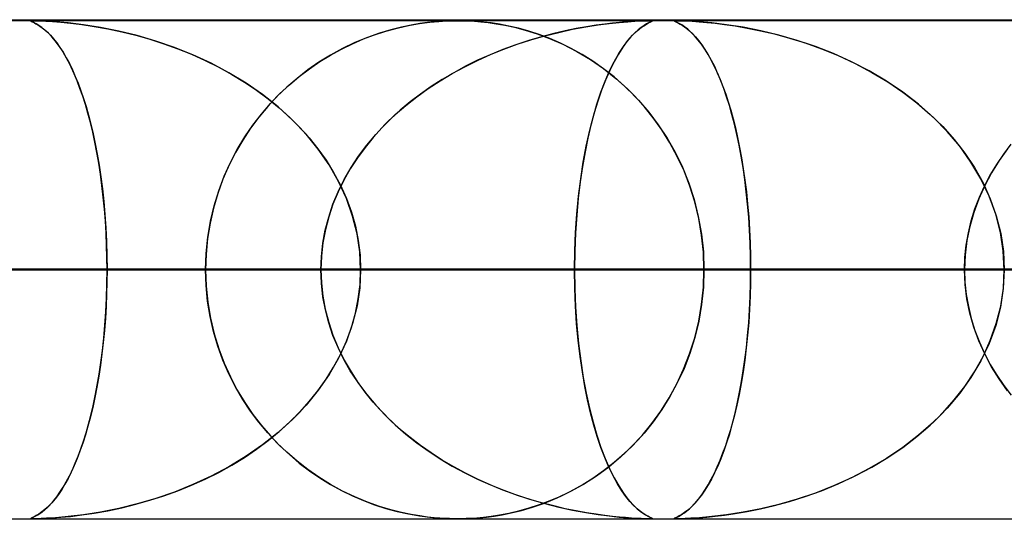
# Model space of a CAD drawing. Header units: millimetres. Extents: x -625 to 625, y -732 to 732.
# Tile 42 of 48: x 219 to 239, y 721 to 732. Entities that reach past the tile are written whole.
import ezdxf

# ---------------------------------------------------------------- set-up
doc = ezdxf.new("R2010")
doc.units = ezdxf.units.MM
doc.layers.add('HIDDEN', color=7, linetype='Continuous')
doc.layers.add('THICK', color=7, linetype='Continuous')

msp = doc.modelspace()

# ---------------------------------------------------------------- linework, layer by layer
at = {"layer": 'HIDDEN'}
for p, q in [((255.284, 731.49), (0, 731.49)), ((501.5, 731.49), (0, 731.49)), ((255.284, 731.49), (0, 731.49)), ((244.666, 731.48), (0, 731.48)), ((219.383, 731.478), (219.375, 731.476)), ((219.375, 731.473), (219.377, 731.477)), ((219.375, 731.476), (219.376, 731.472)), ((219.386, 731.466), (219.375, 731.473)), ((219.376, 731.472), (219.386, 731.466)), ((219.377, 731.477), (219.394, 731.479)), ((219.4, 731.48), (219.383, 731.478)), ((219.386, 731.466), (219.402, 731.458)), ((219.409, 731.455), (219.386, 731.466)), ((219.394, 731.479), (219.426, 731.48)), ((219.427, 731.48), (219.4, 731.48)), ((219.426, 731.48), (219.481, 731.479)), ((219.467, 731.48), (219.427, 731.48)), ((219.519, 731.478), (219.467, 731.48)), ((219.481, 731.479), (219.565, 731.477)), ((219.588, 731.476), (219.519, 731.478)), ((219.565, 731.477), (219.678, 731.471)), ((219.695, 731.47), (219.588, 731.476)), ((219.678, 731.471), (219.815, 731.463)), ((219.871, 731.459), (219.695, 731.47)), ((227.373, 731.449), (227.553, 731.466)), ((227.572, 731.468), (227.457, 731.458)), ((227.553, 731.466), (227.701, 731.475)), ((227.674, 731.474), (227.572, 731.468)), ((227.763, 731.477), (227.674, 731.474)), ((227.701, 731.475), (227.82, 731.479)), ((227.845, 731.479), (227.763, 731.477)), ((227.82, 731.479), (227.925, 731.48)), ((227.923, 731.48), (227.845, 731.479)), ((228.007, 731.479), (227.923, 731.48)), ((227.932, 731.48), (228.037, 731.479)), ((228.097, 731.477), (228.007, 731.479)), ((228.037, 731.479), (228.147, 731.475)), ((228.198, 731.472), (228.097, 731.477)), ((228.147, 731.475), (228.264, 731.468)), ((228.314, 731.465), (228.198, 731.472)), ((228.264, 731.468), (228.394, 731.458)), ((231.336, 731.459), (231.476, 731.469)), ((231.515, 731.471), (231.409, 731.464)), ((231.476, 731.469), (231.585, 731.474)), ((231.606, 731.475), (231.515, 731.471)), ((231.585, 731.474), (231.668, 731.478)), ((231.679, 731.478), (231.606, 731.475)), ((231.668, 731.478), (231.73, 731.48)), ((231.734, 731.48), (231.679, 731.478)), ((231.73, 731.48), (231.775, 731.48)), ((231.774, 731.48), (231.734, 731.48)), ((231.803, 731.48), (231.774, 731.48)), ((231.775, 731.48), (231.777, 731.48)), ((231.777, 731.48), (231.779, 731.48)), ((231.779, 731.48), (231.781, 731.48)), ((231.781, 731.48), (231.783, 731.48)), ((231.783, 731.48), (231.786, 731.48)), ((231.786, 731.48), (231.788, 731.48)), ((231.793, 731.48), (231.816, 731.479)), ((231.798, 731.458), (231.822, 731.47)), ((231.82, 731.478), (231.803, 731.48)), ((231.824, 731.471), (231.808, 731.462)), ((231.816, 731.479), (231.827, 731.476)), ((231.827, 731.475), (231.82, 731.478)), ((231.822, 731.47), (231.827, 731.475)), ((231.827, 731.476), (231.824, 731.471)), ((232.273, 731.478), (232.266, 731.475)), ((232.266, 731.474), (232.271, 731.478)), ((232.266, 731.475), (232.269, 731.471)), ((232.273, 731.469), (232.266, 731.474)), ((232.269, 731.471), (232.281, 731.464)), ((232.271, 731.478), (232.288, 731.48)), ((232.29, 731.48), (232.273, 731.478)), ((232.292, 731.459), (232.273, 731.469)), ((232.288, 731.48), (232.318, 731.48)), ((232.318, 731.48), (232.29, 731.48)), ((232.359, 731.48), (232.318, 731.48)), ((232.318, 731.48), (232.363, 731.479)), ((232.414, 731.478), (232.359, 731.48)), ((232.363, 731.479), (232.426, 731.478)), ((232.487, 731.475), (232.414, 731.478)), ((232.426, 731.478), (232.513, 731.474)), ((232.599, 731.47), (232.487, 731.475)), ((232.513, 731.474), (232.627, 731.468)), ((232.772, 731.458), (232.599, 731.47)), ((232.627, 731.468), (232.765, 731.458)), ((219.402, 731.458), (219.423, 731.448)), ((219.444, 731.438), (219.409, 731.455)), ((219.423, 731.448), (219.449, 731.436)), ((219.488, 731.415), (219.444, 731.438)), ((219.449, 731.436), (219.481, 731.419)), ((219.481, 731.419), (219.518, 731.398)), ((219.54, 731.384), (219.488, 731.415)), ((219.518, 731.398), (219.56, 731.371)), ((219.598, 731.343), (219.54, 731.384)), ((219.56, 731.371), (219.607, 731.337)), ((219.662, 731.292), (219.598, 731.343)), ((219.607, 731.337), (219.658, 731.296)), ((219.658, 731.296), (219.713, 731.247)), ((219.729, 731.23), (219.662, 731.292)), ((219.815, 731.463), (219.978, 731.45)), ((220.124, 731.436), (219.871, 731.459)), ((219.978, 731.45), (220.172, 731.431)), ((220.43, 731.399), (220.124, 731.436)), ((220.172, 731.431), (220.397, 731.403)), ((220.397, 731.403), (220.647, 731.366)), ((220.776, 731.344), (220.43, 731.399)), ((220.647, 731.366), (220.92, 731.317)), ((221.141, 731.271), (220.776, 731.344)), ((220.92, 731.317), (221.201, 731.257)), ((221.511, 731.18), (221.141, 731.271)), ((226.265, 731.198), (226.491, 731.271)), ((226.588, 731.299), (226.361, 731.23)), ((226.491, 731.271), (226.716, 731.332)), ((226.801, 731.352), (226.588, 731.299)), ((226.716, 731.332), (226.942, 731.383)), ((226.995, 731.393), (226.801, 731.352)), ((226.942, 731.383), (227.166, 731.422)), ((227.171, 731.423), (226.995, 731.393)), ((227.166, 731.422), (227.373, 731.449)), ((227.324, 731.444), (227.171, 731.423)), ((227.457, 731.458), (227.324, 731.444)), ((228.447, 731.453), (228.314, 731.465)), ((228.394, 731.458), (228.54, 731.442)), ((228.598, 731.434), (228.447, 731.453)), ((228.54, 731.442), (228.7, 731.419)), ((228.767, 731.408), (228.598, 731.434)), ((228.7, 731.419), (228.872, 731.389)), ((228.952, 731.373), (228.767, 731.408)), ((228.872, 731.389), (229.065, 731.347)), ((229.149, 731.327), (228.952, 731.373)), ((229.065, 731.347), (229.281, 731.291)), ((229.352, 731.27), (229.149, 731.327)), ((229.281, 731.291), (229.517, 731.217)), ((229.56, 731.203), (229.352, 731.27)), ((230.084, 731.277), (229.852, 731.223)), ((229.951, 731.246), (230.229, 731.307)), ((230.303, 731.322), (230.084, 731.277)), ((230.229, 731.307), (230.493, 731.356)), ((230.508, 731.359), (230.303, 731.322)), ((230.493, 731.356), (230.74, 731.394)), ((230.699, 731.389), (230.508, 731.359)), ((230.873, 731.412), (230.699, 731.389)), ((230.74, 731.394), (230.964, 731.423)), ((231.03, 731.431), (230.873, 731.412)), ((230.964, 731.423), (231.164, 731.444)), ((231.168, 731.445), (231.03, 731.431)), ((231.164, 731.444), (231.336, 731.459)), ((231.291, 731.456), (231.168, 731.445)), ((231.409, 731.464), (231.291, 731.456)), ((231.431, 731.191), (231.521, 731.278)), ((231.542, 731.297), (231.473, 731.234)), ((231.521, 731.278), (231.608, 731.348)), ((231.606, 731.346), (231.542, 731.297)), ((231.662, 731.385), (231.606, 731.346)), ((231.608, 731.348), (231.687, 731.4)), ((231.71, 731.414), (231.662, 731.385)), ((231.687, 731.4), (231.751, 731.436)), ((231.749, 731.435), (231.71, 731.414)), ((231.782, 731.451), (231.749, 731.435)), ((231.751, 731.436), (231.798, 731.458)), ((231.808, 731.462), (231.782, 731.451)), ((232.281, 731.464), (232.299, 731.456)), ((232.323, 731.444), (232.292, 731.459)), ((232.299, 731.456), (232.322, 731.445)), ((232.322, 731.445), (232.351, 731.431)), ((232.365, 731.423), (232.323, 731.444)), ((232.351, 731.431), (232.385, 731.412)), ((232.415, 731.394), (232.365, 731.423)), ((232.385, 731.412), (232.424, 731.389)), ((232.473, 731.356), (232.415, 731.394)), ((232.424, 731.389), (232.469, 731.359)), ((232.469, 731.359), (232.518, 731.322)), ((232.536, 731.307), (232.473, 731.356)), ((232.518, 731.322), (232.571, 731.277)), ((232.604, 731.246), (232.536, 731.307)), ((232.571, 731.277), (232.628, 731.223)), ((232.765, 731.458), (232.92, 731.445)), ((233.016, 731.436), (232.772, 731.458)), ((232.92, 731.445), (233.087, 731.428)), ((233.31, 731.4), (233.016, 731.436)), ((233.087, 731.428), (233.274, 731.405)), ((233.274, 731.405), (233.489, 731.374)), ((233.645, 731.348), (233.31, 731.4)), ((233.489, 731.374), (233.729, 731.333)), ((234.001, 731.278), (233.645, 731.348)), ((233.729, 731.333), (233.992, 731.28)), ((233.992, 731.28), (234.275, 731.214)), ((234.363, 731.191), (234.001, 731.278)), ((219.713, 731.247), (219.771, 731.188)), ((219.797, 731.159), (219.729, 731.23)), ((219.771, 731.188), (219.832, 731.118)), ((219.864, 731.079), (219.797, 731.159)), ((219.832, 731.118), (219.896, 731.038)), ((219.93, 730.99), (219.864, 731.079)), ((221.201, 731.257), (221.482, 731.188)), ((221.482, 731.188), (221.763, 731.109)), ((221.884, 731.071), (221.511, 731.18)), ((221.763, 731.109), (222.044, 731.018)), ((225.819, 731.018), (226.041, 731.114)), ((226.121, 731.145), (225.87, 731.042)), ((226.041, 731.114), (226.265, 731.198)), ((226.361, 731.23), (226.121, 731.145)), ((229.356, 731.085), (229.095, 730.999)), ((229.12, 731.007), (229.394, 731.096)), ((229.609, 731.159), (229.356, 731.085)), ((229.394, 731.096), (229.671, 731.176)), ((229.517, 731.217), (229.77, 731.123)), ((229.771, 731.123), (229.56, 731.203)), ((229.852, 731.223), (229.609, 731.159)), ((229.671, 731.176), (229.951, 731.246)), ((229.77, 731.123), (230.036, 731.007)), ((229.985, 731.031), (229.771, 731.123)), ((231.246, 730.963), (231.339, 731.086)), ((231.398, 731.155), (231.318, 731.06)), ((231.339, 731.086), (231.431, 731.191)), ((231.473, 731.234), (231.398, 731.155)), ((232.673, 731.176), (232.604, 731.246)), ((232.628, 731.223), (232.688, 731.159)), ((232.741, 731.096), (232.673, 731.176)), ((232.688, 731.159), (232.751, 731.085)), ((232.81, 731.007), (232.741, 731.096)), ((232.751, 731.085), (232.816, 730.999)), ((234.275, 731.214), (234.575, 731.132)), ((234.728, 731.086), (234.363, 731.191)), ((234.575, 731.132), (234.889, 731.034)), ((235.093, 730.963), (234.728, 731.086)), ((219.896, 731.038), (219.961, 730.946)), ((219.996, 730.893), (219.93, 730.99)), ((219.961, 730.946), (220.025, 730.846)), ((220.061, 730.786), (219.996, 730.893)), ((222.256, 730.943), (221.884, 731.071)), ((222.044, 731.018), (222.323, 730.918)), ((222.625, 730.795), (222.256, 730.943)), ((222.323, 730.918), (222.599, 730.806)), ((225.622, 730.923), (225.381, 730.791)), ((225.382, 730.792), (225.599, 730.911)), ((225.599, 730.911), (225.819, 731.018)), ((225.87, 731.042), (225.622, 730.923)), ((228.834, 730.903), (228.577, 730.798)), ((228.584, 730.801), (228.85, 730.909)), ((229.095, 730.999), (228.834, 730.903)), ((228.85, 730.909), (229.12, 731.007)), ((230.201, 730.925), (229.985, 731.031)), ((230.036, 731.007), (230.313, 730.865)), ((230.418, 730.805), (230.201, 730.925)), ((231.235, 730.947), (231.149, 730.812)), ((231.154, 730.82), (231.246, 730.963)), ((231.318, 731.06), (231.235, 730.947)), ((232.877, 730.909), (232.81, 731.007)), ((232.816, 730.999), (232.881, 730.903)), ((232.944, 730.801), (232.877, 730.909)), ((232.881, 730.903), (232.945, 730.798)), ((234.889, 731.034), (235.216, 730.917)), ((235.457, 730.82), (235.093, 730.963)), ((235.216, 730.917), (235.551, 730.78)), ((220.025, 730.846), (220.088, 730.738)), ((220.124, 730.671), (220.061, 730.786)), ((220.088, 730.738), (220.15, 730.622)), ((222.599, 730.806), (222.873, 730.683)), ((222.989, 730.626), (222.625, 730.795)), ((222.873, 730.683), (223.141, 730.549)), ((225.381, 730.791), (225.149, 730.648)), ((225.168, 730.661), (225.382, 730.792)), ((228.068, 730.558), (228.323, 730.684)), ((228.328, 730.686), (228.084, 730.566)), ((228.323, 730.684), (228.584, 730.801)), ((228.577, 730.798), (228.328, 730.686)), ((230.313, 730.865), (230.586, 730.701)), ((230.635, 730.669), (230.418, 730.805)), ((230.586, 730.701), (230.847, 730.521)), ((231.149, 730.812), (231.06, 730.656)), ((231.061, 730.657), (231.154, 730.82)), ((233.009, 730.684), (232.944, 730.801)), ((232.945, 730.798), (233.008, 730.686)), ((233.008, 730.686), (233.069, 730.566)), ((233.073, 730.558), (233.009, 730.684)), ((235.818, 730.657), (235.457, 730.82)), ((235.551, 730.78), (235.892, 730.621)), ((220.186, 730.547), (220.124, 730.671)), ((220.15, 730.622), (220.21, 730.497)), ((220.247, 730.415), (220.186, 730.547)), ((220.21, 730.497), (220.268, 730.365)), ((223.346, 730.437), (222.989, 730.626)), ((223.141, 730.549), (223.403, 730.404)), ((224.925, 730.492), (224.71, 730.325)), ((224.755, 730.362), (224.959, 730.517)), ((225.149, 730.648), (224.925, 730.492)), ((224.959, 730.517), (225.168, 730.661)), ((227.818, 730.422), (228.068, 730.558)), ((228.084, 730.566), (227.848, 730.438)), ((230.851, 730.518), (230.635, 730.669)), ((230.847, 730.521), (231.095, 730.325)), ((231.063, 730.352), (230.851, 730.518)), ((230.973, 730.48), (230.89, 730.29)), ((230.971, 730.474), (231.061, 730.657)), ((231.06, 730.656), (230.973, 730.48)), ((233.069, 730.566), (233.128, 730.438)), ((233.136, 730.422), (233.073, 730.558)), ((236.171, 730.474), (235.818, 730.657)), ((235.892, 730.621), (236.224, 730.445)), ((220.306, 730.274), (220.247, 730.415)), ((220.268, 730.365), (220.325, 730.225)), ((223.69, 730.228), (223.346, 730.437)), ((223.403, 730.404), (223.656, 730.249)), ((224.71, 730.325), (224.504, 730.147)), ((224.556, 730.194), (224.755, 730.362)), ((227.618, 730.303), (227.396, 730.16)), ((227.575, 730.276), (227.818, 730.422)), ((227.848, 730.438), (227.618, 730.303)), ((230.89, 730.29), (230.81, 730.085)), ((230.882, 730.271), (230.971, 730.474)), ((231.27, 730.171), (231.063, 730.352)), ((231.095, 730.325), (231.33, 730.114)), ((233.128, 730.438), (233.186, 730.303)), ((233.197, 730.276), (233.136, 730.422)), ((233.186, 730.303), (233.242, 730.16)), ((236.515, 730.271), (236.171, 730.474)), ((236.224, 730.445), (236.541, 730.254)), ((220.363, 730.124), (220.306, 730.274)), ((220.325, 730.225), (220.38, 730.077)), ((220.418, 729.966), (220.363, 730.124)), ((223.656, 730.249), (223.9, 730.086)), ((224.018, 730), (223.69, 730.228)), ((223.9, 730.086), (224.133, 729.913)), ((224.504, 730.147), (224.308, 729.958)), ((224.362, 730.012), (224.556, 730.194)), ((227.111, 729.957), (227.339, 730.121)), ((227.396, 730.16), (227.182, 730.01)), ((227.339, 730.121), (227.575, 730.276)), ((230.797, 730.048), (230.882, 730.271)), ((231.47, 729.974), (231.27, 730.171)), ((231.33, 730.114), (231.55, 729.889)), ((233.256, 730.121), (233.197, 730.276)), ((233.242, 730.16), (233.296, 730.01)), ((233.314, 729.957), (233.256, 730.121)), ((236.845, 730.048), (236.515, 730.271)), ((236.541, 730.254), (236.842, 730.05)), ((220.38, 730.077), (220.433, 729.922)), ((220.472, 729.799), (220.418, 729.966)), ((220.433, 729.922), (220.484, 729.759)), ((224.33, 729.752), (224.018, 730)), ((224.308, 729.958), (224.122, 729.758)), ((224.133, 729.913), (224.355, 729.731)), ((224.176, 729.818), (224.362, 730.012)), ((226.891, 729.782), (227.111, 729.957)), ((227.182, 730.01), (226.977, 729.853)), ((230.715, 729.805), (230.797, 730.048)), ((230.81, 730.085), (230.735, 729.866)), ((231.662, 729.761), (231.47, 729.974)), ((231.55, 729.889), (231.755, 729.649)), ((233.296, 730.01), (233.347, 729.853)), ((233.369, 729.782), (233.314, 729.957)), ((236.842, 730.05), (237.127, 729.832)), ((237.159, 729.805), (236.845, 730.048)), ((220.523, 729.624), (220.472, 729.799)), ((220.484, 729.759), (220.533, 729.587)), ((224.122, 729.758), (223.946, 729.547)), ((223.996, 729.61), (224.176, 729.818)), ((224.621, 729.487), (224.33, 729.752)), ((224.355, 729.731), (224.566, 729.54)), ((226.679, 729.598), (226.891, 729.782)), ((226.977, 729.853), (226.779, 729.688)), ((230.639, 729.543), (230.715, 729.805)), ((230.735, 729.866), (230.664, 729.634)), ((231.845, 729.534), (231.662, 729.761)), ((233.347, 729.853), (233.397, 729.688)), ((233.422, 729.598), (233.369, 729.782)), ((237.127, 729.832), (237.394, 729.601)), ((237.456, 729.543), (237.159, 729.805)), ((220.572, 729.44), (220.523, 729.624)), ((220.533, 729.587), (220.58, 729.407)), ((223.946, 729.547), (223.78, 729.324)), ((223.825, 729.388), (223.996, 729.61)), ((224.566, 729.54), (224.766, 729.341)), ((226.59, 729.515), (226.409, 729.333)), ((226.478, 729.404), (226.679, 729.598)), ((226.779, 729.688), (226.59, 729.515)), ((230.567, 729.262), (230.639, 729.543)), ((230.664, 729.634), (230.598, 729.388)), ((231.755, 729.649), (231.946, 729.396)), ((232.018, 729.291), (231.845, 729.534)), ((233.397, 729.688), (233.444, 729.515)), ((233.473, 729.404), (233.422, 729.598)), ((233.444, 729.515), (233.49, 729.333)), ((237.394, 729.601), (237.643, 729.357)), ((237.731, 729.262), (237.456, 729.543)), ((220.618, 729.247), (220.572, 729.44)), ((220.58, 729.407), (220.625, 729.216)), ((223.78, 729.324), (223.623, 729.087)), ((223.664, 729.151), (223.825, 729.388)), ((224.891, 729.204), (224.621, 729.487)), ((224.766, 729.341), (224.953, 729.132)), ((226.409, 729.333), (226.236, 729.142)), ((226.287, 729.2), (226.478, 729.404)), ((230.598, 729.388), (230.537, 729.128)), ((231.946, 729.396), (232.122, 729.128)), ((233.52, 729.2), (233.473, 729.404)), ((233.49, 729.333), (233.533, 729.142)), ((237.643, 729.357), (237.873, 729.099)), ((220.661, 729.047), (220.618, 729.247)), ((220.625, 729.216), (220.668, 729.015)), ((223.513, 728.901), (223.664, 729.151)), ((225.136, 728.904), (224.891, 729.204)), ((224.953, 729.132), (225.129, 728.913)), ((226.236, 729.142), (226.073, 728.942)), ((226.109, 728.988), (226.287, 729.2)), ((230.537, 729.128), (230.48, 728.853)), ((230.502, 728.963), (230.567, 729.262)), ((232.179, 729.032), (232.018, 729.291)), ((232.122, 729.128), (232.283, 728.843)), ((233.565, 728.988), (233.52, 729.2)), ((233.533, 729.142), (233.574, 728.942)), ((237.983, 728.963), (237.731, 729.262)), ((220.701, 728.84), (220.661, 729.047)), ((220.668, 729.015), (220.708, 728.804)), ((223.623, 729.087), (223.478, 728.837)), ((225.129, 728.913), (225.293, 728.683)), ((225.354, 728.589), (225.136, 728.904)), ((226.073, 728.942), (225.919, 728.732)), ((225.943, 728.766), (226.109, 728.988)), ((230.443, 728.646), (230.502, 728.963)), ((232.327, 728.758), (232.179, 729.032)), ((233.607, 728.766), (233.565, 728.988)), ((233.574, 728.942), (233.613, 728.732)), ((237.873, 729.099), (238.086, 728.826)), ((238.209, 728.646), (237.983, 728.963)), ((238.942, 728.913), (238.774, 728.678)), ((238.864, 728.806), (239.015, 729.005)), ((220.739, 728.625), (220.701, 728.84)), ((220.708, 728.804), (220.745, 728.583)), ((223.478, 728.837), (223.346, 728.576)), ((223.375, 728.638), (223.513, 728.901)), ((225.919, 728.732), (225.777, 728.513)), ((225.792, 728.537), (225.943, 728.766)), ((230.48, 728.853), (230.429, 728.561)), ((232.283, 728.843), (232.428, 728.543)), ((232.461, 728.469), (232.327, 728.758)), ((233.645, 728.537), (233.607, 728.766)), ((233.613, 728.732), (233.648, 728.513)), ((238.086, 728.826), (238.279, 728.536)), ((238.724, 728.6), (238.864, 728.806)), ((220.772, 728.404), (220.739, 728.625)), ((220.745, 728.583), (220.78, 728.351)), ((223.346, 728.576), (223.227, 728.302)), ((223.251, 728.362), (223.375, 728.638)), ((225.293, 728.683), (225.443, 728.441)), ((225.542, 728.26), (225.354, 728.589)), ((225.777, 728.513), (225.647, 728.285)), ((225.655, 728.299), (225.792, 728.537)), ((230.429, 728.561), (230.383, 728.252)), ((230.392, 728.313), (230.443, 728.646)), ((232.428, 728.543), (232.556, 728.226)), ((233.679, 728.299), (233.645, 728.537)), ((233.648, 728.513), (233.681, 728.285)), ((238.406, 728.313), (238.209, 728.646)), ((238.279, 728.536), (238.45, 728.23)), ((238.595, 728.387), (238.724, 728.6)), ((238.774, 728.678), (238.621, 728.432)), ((220.803, 728.177), (220.772, 728.404)), ((220.78, 728.351), (220.811, 728.11)), ((223.142, 728.073), (223.251, 728.362)), ((225.443, 728.441), (225.579, 728.186)), ((230.348, 727.965), (230.392, 728.313)), ((232.578, 728.165), (232.461, 728.469)), ((238.573, 727.965), (238.406, 728.313)), ((238.48, 728.167), (238.595, 728.387)), ((238.621, 728.432), (238.484, 728.176)), ((220.829, 727.945), (220.803, 728.177)), ((223.227, 728.302), (223.124, 728.018)), ((225.647, 728.285), (225.531, 728.048)), ((225.534, 728.054), (225.655, 728.299)), ((225.7, 727.918), (225.542, 728.26)), ((225.579, 728.186), (225.699, 727.92)), ((230.383, 728.252), (230.344, 727.926)), ((232.556, 728.226), (232.663, 727.897)), ((232.677, 727.848), (232.578, 728.165)), ((233.709, 728.054), (233.679, 728.299)), ((233.681, 728.285), (233.71, 728.048)), ((238.484, 728.176), (238.364, 727.911)), ((238.377, 727.941), (238.48, 728.167)), ((238.45, 728.23), (238.596, 727.908)), ((220.811, 728.11), (220.838, 727.859)), ((220.852, 727.707), (220.829, 727.945)), ((223.124, 728.018), (223.038, 727.725)), ((223.05, 727.773), (223.142, 728.073)), ((225.43, 727.803), (225.534, 728.054)), ((225.531, 728.048), (225.43, 727.804)), ((225.699, 727.92), (225.799, 727.644)), ((225.824, 727.566), (225.7, 727.918)), ((230.344, 727.926), (230.312, 727.584)), ((230.314, 727.605), (230.348, 727.965)), ((233.735, 727.803), (233.709, 728.054)), ((233.71, 728.048), (233.735, 727.804)), ((238.288, 727.708), (238.377, 727.941)), ((238.704, 727.605), (238.573, 727.965)), ((220.838, 727.859), (220.861, 727.6)), ((223.038, 727.725), (222.969, 727.424)), ((222.976, 727.461), (223.05, 727.773)), ((225.344, 727.545), (225.43, 727.803)), ((225.43, 727.804), (225.346, 727.552)), ((232.663, 727.897), (232.748, 727.556)), ((232.756, 727.519), (232.677, 727.848)), ((233.735, 727.804), (233.757, 727.552)), ((233.757, 727.545), (233.735, 727.803)), ((238.364, 727.911), (238.265, 727.638)), ((238.596, 727.908), (238.715, 727.57)), ((220.871, 727.466), (220.852, 727.707)), ((220.861, 727.6), (220.879, 727.333)), ((225.276, 727.283), (225.344, 727.545)), ((225.346, 727.552), (225.278, 727.295)), ((225.799, 727.644), (225.88, 727.362)), ((225.913, 727.21), (225.824, 727.566)), ((230.289, 727.238), (230.314, 727.605)), ((230.312, 727.584), (230.289, 727.228)), ((232.748, 727.556), (232.811, 727.206)), ((233.757, 727.552), (233.774, 727.295)), ((233.774, 727.283), (233.757, 727.545)), ((238.265, 727.638), (238.186, 727.359)), ((238.214, 727.469), (238.288, 727.708)), ((238.8, 727.238), (238.704, 727.605)), ((238.715, 727.57), (238.804, 727.218)), ((220.885, 727.222), (220.871, 727.466)), ((220.879, 727.333), (220.893, 727.058)), ((222.969, 727.424), (222.919, 727.117)), ((222.923, 727.142), (222.976, 727.461)), ((225.88, 727.362), (225.937, 727.075)), ((232.814, 727.183), (232.756, 727.519)), ((238.186, 727.359), (238.128, 727.074)), ((238.156, 727.227), (238.214, 727.469)), ((220.895, 726.978), (220.885, 727.222)), ((222.89, 726.818), (222.923, 727.142)), ((225.227, 727.02), (225.276, 727.283)), ((225.278, 727.295), (225.229, 727.031)), ((225.967, 726.851), (225.913, 727.21)), ((230.274, 726.866), (230.289, 727.238)), ((230.289, 727.228), (230.274, 726.861)), ((232.811, 727.206), (232.849, 726.85)), ((232.849, 726.839), (232.814, 727.183)), ((233.774, 727.295), (233.786, 727.031)), ((233.786, 727.02), (233.774, 727.283)), ((238.114, 726.983), (238.156, 727.227)), ((238.857, 726.866), (238.8, 727.238)), ((238.804, 727.218), (238.858, 726.856)), ((220.893, 727.058), (220.901, 726.776)), ((220.902, 726.734), (220.895, 726.978)), ((222.919, 727.117), (222.889, 726.804)), ((225.198, 726.755), (225.227, 727.02)), ((225.229, 727.031), (225.199, 726.762)), ((225.937, 727.075), (225.972, 726.784)), ((233.786, 727.031), (233.793, 726.762)), ((233.794, 726.755), (233.786, 727.02)), ((238.089, 726.737), (238.114, 726.983)), ((238.128, 727.074), (238.093, 726.783)), ((220.901, 726.776), (220.904, 726.49)), ((220.904, 726.49), (220.902, 726.734)), ((222.879, 726.49), (222.89, 726.818)), ((222.889, 726.804), (222.879, 726.49)), ((225.199, 726.762), (225.189, 726.49)), ((225.189, 726.49), (225.198, 726.755)), ((225.984, 726.49), (225.967, 726.851)), ((225.972, 726.784), (225.984, 726.49)), ((230.269, 726.49), (230.274, 726.866)), ((230.274, 726.861), (230.269, 726.49)), ((232.849, 726.85), (232.861, 726.49)), ((232.861, 726.49), (232.849, 726.839)), ((233.793, 726.762), (233.796, 726.49)), ((233.796, 726.49), (233.794, 726.755)), ((238.093, 726.783), (238.081, 726.49)), ((238.081, 726.49), (238.089, 726.737)), ((238.877, 726.49), (238.857, 726.866)), ((238.858, 726.856), (238.877, 726.49)), ((230.269, 726.49), (0, 726.49)), ((0, 726.49), (225.189, 726.49)), ((0, 726.49), (230.269, 726.49)), ((225.189, 726.49), (0, 726.49)), ((243.161, 726.49), (0, 726.49)), ((0, 726.49), (238.081, 726.49)), ((0, 726.49), (243.161, 726.49)), ((238.081, 726.49), (0, 726.49)), ((117.758, 726.49), (222.879, 726.49)), ((222.879, 726.49), (117.758, 726.49)), ((232.861, 726.49), (122.84, 726.49)), ((122.84, 726.49), (232.861, 726.49)), ((130.653, 726.49), (248.21, 726.49)), ((248.21, 726.49), (130.653, 726.49)), ((258.192, 726.49), (135.734, 726.49)), ((135.734, 726.49), (258.192, 726.49)), ((143.547, 726.49), (273.539, 726.49)), ((273.539, 726.49), (143.547, 726.49)), ((283.521, 726.49), (148.628, 726.49)), ((148.628, 726.49), (283.521, 726.49)), ((156.44, 726.49), (298.868, 726.49)), ((298.868, 726.49), (156.44, 726.49)), ((308.85, 726.49), (161.521, 726.49)), ((161.521, 726.49), (308.85, 726.49)), ((169.333, 726.49), (324.196, 726.49)), ((324.196, 726.49), (169.333, 726.49)), ((334.178, 726.49), (174.414, 726.49)), ((174.414, 726.49), (334.178, 726.49)), ((182.226, 726.49), (349.524, 726.49)), ((349.524, 726.49), (182.226, 726.49)), ((359.505, 726.49), (187.307, 726.49)), ((187.307, 726.49), (359.505, 726.49)), ((195.119, 726.49), (374.852, 726.49)), ((374.852, 726.49), (195.119, 726.49)), ((384.833, 726.49), (200.199, 726.49)), ((200.199, 726.49), (384.833, 726.49)), ((222.879, 726.49), (207.53, 726.49)), ((207.53, 726.49), (222.879, 726.49)), ((208.011, 726.49), (400.179, 726.49)), ((400.179, 726.49), (208.011, 726.49)), ((410.16, 726.49), (213.092, 726.49)), ((213.092, 726.49), (410.16, 726.49)), ((213.092, 726.49), (220.904, 726.49)), ((220.904, 726.49), (213.092, 726.49)), ((225.189, 726.49), (217.377, 726.49)), ((217.377, 726.49), (225.189, 726.49)), ((220.901, 726.204), (220.904, 726.49)), ((220.904, 726.49), (220.902, 726.246)), ((220.904, 726.49), (425.506, 726.49)), ((425.506, 726.49), (220.904, 726.49)), ((222.879, 726.49), (222.89, 726.162)), ((222.889, 726.176), (222.879, 726.49)), ((225.189, 726.49), (225.198, 726.225)), ((225.199, 726.218), (225.189, 726.49)), ((225.984, 726.49), (225.967, 726.13)), ((225.972, 726.196), (225.984, 726.49)), ((435.486, 726.49), (225.984, 726.49)), ((225.984, 726.49), (435.486, 726.49)), ((225.984, 726.49), (233.796, 726.49)), ((233.796, 726.49), (225.984, 726.49)), ((230.274, 726.124), (230.269, 726.49)), ((230.269, 726.49), (230.274, 726.114)), ((238.081, 726.49), (230.269, 726.49)), ((230.269, 726.49), (238.081, 726.49)), ((232.849, 726.141), (232.861, 726.49)), ((232.861, 726.49), (232.849, 726.141)), ((248.21, 726.49), (232.861, 726.49)), ((232.861, 726.49), (248.21, 726.49)), ((233.793, 726.218), (233.796, 726.49)), ((233.796, 726.49), (233.794, 726.225)), ((233.796, 726.49), (450.832, 726.49)), ((450.832, 726.49), (233.796, 726.49)), ((238.081, 726.49), (238.089, 726.243)), ((238.093, 726.197), (238.081, 726.49)), ((238.877, 726.49), (238.857, 726.114)), ((238.858, 726.124), (238.877, 726.49)), ((220.893, 725.922), (220.901, 726.204)), ((220.902, 726.246), (220.895, 726.002)), ((222.919, 725.863), (222.889, 726.176)), ((222.89, 726.162), (222.923, 725.838)), ((225.198, 726.225), (225.227, 725.96)), ((225.229, 725.949), (225.199, 726.218)), ((225.937, 725.905), (225.972, 726.196)), ((232.814, 725.796), (232.849, 726.141)), ((233.794, 726.225), (233.786, 725.96)), ((233.786, 725.949), (233.793, 726.218)), ((238.089, 726.243), (238.114, 725.997)), ((238.128, 725.906), (238.093, 726.197)), ((220.895, 726.002), (220.885, 725.758)), ((225.227, 725.96), (225.276, 725.697)), ((225.278, 725.685), (225.229, 725.949)), ((225.967, 726.13), (225.913, 725.77)), ((230.288, 725.762), (230.274, 726.124)), ((230.274, 726.114), (230.289, 725.742)), ((232.849, 726.141), (232.814, 725.797)), ((233.786, 725.96), (233.774, 725.697)), ((233.774, 725.685), (233.786, 725.949)), ((238.114, 725.997), (238.156, 725.753)), ((238.857, 726.114), (238.8, 725.742)), ((238.804, 725.762), (238.858, 726.124)), ((220.885, 725.758), (220.871, 725.514)), ((220.879, 725.647), (220.893, 725.922)), ((222.969, 725.556), (222.919, 725.863)), ((222.923, 725.838), (222.976, 725.519)), ((225.913, 725.77), (225.824, 725.414)), ((225.88, 725.618), (225.937, 725.905)), ((230.311, 725.41), (230.288, 725.762)), ((232.755, 725.457), (232.814, 725.796)), ((232.814, 725.797), (232.756, 725.461)), ((238.186, 725.621), (238.128, 725.906)), ((238.156, 725.753), (238.214, 725.511)), ((238.715, 725.41), (238.804, 725.762)), ((220.861, 725.38), (220.879, 725.647)), ((223.038, 725.255), (222.969, 725.556)), ((225.276, 725.697), (225.344, 725.435)), ((225.346, 725.428), (225.278, 725.685)), ((225.799, 725.336), (225.88, 725.618)), ((230.289, 725.742), (230.314, 725.375)), ((233.774, 725.697), (233.757, 725.435)), ((233.757, 725.428), (233.774, 725.685)), ((238.265, 725.342), (238.186, 725.621)), ((238.8, 725.742), (238.704, 725.375)), ((220.838, 725.121), (220.861, 725.38)), ((220.871, 725.514), (220.852, 725.273)), ((222.976, 725.519), (223.05, 725.207)), ((225.344, 725.435), (225.43, 725.177)), ((225.43, 725.176), (225.346, 725.428)), ((225.824, 725.414), (225.7, 725.062)), ((230.342, 725.072), (230.311, 725.41)), ((230.314, 725.375), (230.348, 725.015)), ((232.675, 725.125), (232.755, 725.457)), ((232.756, 725.461), (232.677, 725.132)), ((233.757, 725.435), (233.735, 725.177)), ((233.735, 725.176), (233.757, 725.428)), ((238.214, 725.511), (238.288, 725.272)), ((238.704, 725.375), (238.573, 725.015)), ((238.596, 725.072), (238.715, 725.41)), ((220.852, 725.273), (220.829, 725.035)), ((223.124, 724.962), (223.038, 725.255)), ((223.05, 725.207), (223.142, 724.907)), ((225.43, 725.177), (225.534, 724.926)), ((225.531, 724.932), (225.43, 725.176)), ((225.699, 725.06), (225.799, 725.336)), ((233.735, 725.177), (233.709, 724.926)), ((233.71, 724.932), (233.735, 725.176)), ((238.364, 725.069), (238.265, 725.342)), ((238.288, 725.272), (238.377, 725.039)), ((220.829, 725.035), (220.803, 724.803)), ((220.811, 724.87), (220.838, 725.121)), ((223.227, 724.678), (223.124, 724.962)), ((225.7, 725.062), (225.542, 724.72)), ((225.579, 724.794), (225.699, 725.06)), ((230.38, 724.75), (230.342, 725.072)), ((230.348, 725.015), (230.392, 724.667)), ((232.574, 724.804), (232.675, 725.125)), ((232.677, 725.132), (232.578, 724.815)), ((238.484, 724.804), (238.364, 725.069)), ((238.377, 725.039), (238.48, 724.813)), ((238.573, 725.015), (238.406, 724.667)), ((238.45, 724.75), (238.596, 725.072)), ((220.803, 724.803), (220.772, 724.576)), ((220.78, 724.629), (220.811, 724.87)), ((223.142, 724.907), (223.251, 724.618)), ((225.443, 724.539), (225.579, 724.794)), ((225.647, 724.695), (225.531, 724.932)), ((225.534, 724.926), (225.655, 724.681)), ((232.454, 724.495), (232.574, 724.804)), ((232.578, 724.815), (232.461, 724.511)), ((233.709, 724.926), (233.679, 724.681)), ((233.681, 724.695), (233.71, 724.932)), ((238.48, 724.813), (238.595, 724.593)), ((238.621, 724.548), (238.484, 724.804)), ((220.772, 724.576), (220.739, 724.355)), ((220.745, 724.397), (220.78, 724.629)), ((223.346, 724.404), (223.227, 724.678)), ((223.251, 724.618), (223.375, 724.342)), ((225.542, 724.72), (225.354, 724.391)), ((225.777, 724.467), (225.647, 724.695)), ((225.655, 724.681), (225.792, 724.443)), ((230.425, 724.444), (230.38, 724.75)), ((230.392, 724.667), (230.443, 724.334)), ((233.679, 724.681), (233.645, 724.443)), ((233.648, 724.467), (233.681, 724.695)), ((238.406, 724.667), (238.209, 724.334)), ((238.279, 724.444), (238.45, 724.75)), ((238.595, 724.593), (238.724, 724.38)), ((220.708, 724.176), (220.745, 724.397)), ((223.478, 724.143), (223.346, 724.404)), ((225.354, 724.391), (225.136, 724.076)), ((225.293, 724.297), (225.443, 724.539)), ((225.919, 724.248), (225.777, 724.467)), ((225.792, 724.443), (225.943, 724.214)), ((230.475, 724.154), (230.425, 724.444)), ((232.316, 724.201), (232.454, 724.495)), ((232.461, 724.511), (232.327, 724.222)), ((233.645, 724.443), (233.607, 724.214)), ((233.613, 724.248), (233.648, 724.467)), ((238.086, 724.154), (238.279, 724.444)), ((238.774, 724.302), (238.621, 724.548)), ((238.724, 724.38), (238.864, 724.174)), ((220.668, 723.965), (220.708, 724.176)), ((220.739, 724.355), (220.701, 724.14)), ((223.375, 724.342), (223.513, 724.079)), ((225.129, 724.067), (225.293, 724.297)), ((226.073, 724.038), (225.919, 724.248)), ((225.943, 724.214), (226.109, 723.992)), ((230.443, 724.334), (230.502, 724.017)), ((232.164, 723.922), (232.316, 724.201)), ((232.327, 724.222), (232.179, 723.948)), ((233.607, 724.214), (233.565, 723.992)), ((233.574, 724.038), (233.613, 724.248)), ((238.209, 724.334), (237.983, 724.017)), ((238.942, 724.067), (238.774, 724.302)), ((238.864, 724.174), (239.015, 723.975)), ((220.701, 724.14), (220.661, 723.933)), ((223.623, 723.893), (223.478, 724.143)), ((223.513, 724.079), (223.664, 723.829)), ((225.136, 724.076), (224.891, 723.776)), ((224.953, 723.848), (225.129, 724.067)), ((226.236, 723.838), (226.073, 724.038)), ((226.109, 723.992), (226.287, 723.78)), ((230.53, 723.881), (230.475, 724.154)), ((230.502, 724.017), (230.567, 723.718)), ((233.565, 723.992), (233.52, 723.78)), ((233.533, 723.838), (233.574, 724.038)), ((237.983, 724.017), (237.731, 723.718)), ((237.873, 723.881), (238.086, 724.154)), ((220.661, 723.933), (220.618, 723.733)), ((220.625, 723.764), (220.668, 723.965)), ((223.78, 723.656), (223.623, 723.893)), ((223.664, 723.829), (223.825, 723.592)), ((224.891, 723.776), (224.621, 723.493)), ((224.766, 723.639), (224.953, 723.848)), ((226.409, 723.647), (226.236, 723.838)), ((226.287, 723.78), (226.478, 723.576)), ((230.59, 723.623), (230.53, 723.881)), ((231.997, 723.657), (232.164, 723.922)), ((232.179, 723.948), (232.018, 723.689)), ((233.52, 723.78), (233.473, 723.576)), ((233.49, 723.647), (233.533, 723.838)), ((237.643, 723.623), (237.873, 723.881)), ((220.618, 723.733), (220.572, 723.541)), ((220.58, 723.573), (220.625, 723.764)), ((223.946, 723.433), (223.78, 723.656)), ((223.825, 723.592), (223.996, 723.37)), ((224.566, 723.44), (224.766, 723.639)), ((226.59, 723.465), (226.409, 723.647)), ((230.567, 723.718), (230.639, 723.437)), ((230.655, 723.379), (230.59, 723.623)), ((231.816, 723.408), (231.997, 723.657)), ((232.018, 723.689), (231.845, 723.446)), ((233.444, 723.465), (233.49, 723.647)), ((237.394, 723.379), (237.643, 723.623)), ((237.731, 723.718), (237.456, 723.437)), ((220.484, 723.221), (220.533, 723.393)), ((220.572, 723.541), (220.523, 723.356)), ((220.533, 723.393), (220.58, 723.573)), ((224.122, 723.222), (223.946, 723.433)), ((224.621, 723.493), (224.33, 723.228)), ((224.355, 723.249), (224.566, 723.44)), ((226.478, 723.576), (226.679, 723.382)), ((226.779, 723.292), (226.59, 723.465)), ((226.679, 723.382), (226.891, 723.198)), ((230.639, 723.437), (230.715, 723.175)), ((231.622, 723.172), (231.816, 723.408)), ((231.845, 723.446), (231.662, 723.219)), ((233.422, 723.382), (233.369, 723.198)), ((233.397, 723.292), (233.444, 723.465)), ((233.473, 723.576), (233.422, 723.382)), ((237.456, 723.437), (237.159, 723.175)), ((220.433, 723.058), (220.484, 723.221)), ((220.523, 723.356), (220.472, 723.181)), ((223.996, 723.37), (224.176, 723.162)), ((224.33, 723.228), (224.018, 722.98)), ((224.308, 723.022), (224.122, 723.222)), ((224.133, 723.067), (224.355, 723.249)), ((226.977, 723.127), (226.779, 723.292)), ((226.891, 723.198), (227.111, 723.023)), ((230.724, 723.148), (230.655, 723.379)), ((231.662, 723.219), (231.47, 723.006)), ((233.369, 723.198), (233.314, 723.023)), ((233.347, 723.127), (233.397, 723.292)), ((237.127, 723.148), (237.394, 723.379)), ((220.418, 723.014), (220.363, 722.856)), ((220.38, 722.903), (220.433, 723.058)), ((220.472, 723.181), (220.418, 723.014)), ((223.9, 722.894), (224.133, 723.067)), ((224.176, 723.162), (224.362, 722.968)), ((224.504, 722.833), (224.308, 723.022)), ((227.182, 722.97), (226.977, 723.127)), ((227.111, 723.023), (227.339, 722.859)), ((230.715, 723.175), (230.797, 722.932)), ((230.798, 722.93), (230.724, 723.148)), ((231.47, 723.006), (231.27, 722.809)), ((231.413, 722.948), (231.622, 723.172)), ((233.314, 723.023), (233.256, 722.859)), ((233.296, 722.97), (233.347, 723.127)), ((236.842, 722.93), (237.127, 723.148)), ((237.159, 723.175), (236.845, 722.932)), ((220.363, 722.856), (220.306, 722.706)), ((220.325, 722.755), (220.38, 722.903)), ((223.656, 722.731), (223.9, 722.894)), ((224.018, 722.98), (223.69, 722.752)), ((224.362, 722.968), (224.556, 722.786)), ((224.71, 722.655), (224.504, 722.833)), ((227.396, 722.82), (227.182, 722.97)), ((227.339, 722.859), (227.575, 722.704)), ((227.618, 722.677), (227.396, 722.82)), ((230.797, 722.932), (230.882, 722.709)), ((230.875, 722.726), (230.798, 722.93)), ((231.27, 722.809), (231.063, 722.628)), ((231.192, 722.739), (231.413, 722.948)), ((233.186, 722.677), (233.242, 722.82)), ((233.256, 722.859), (233.197, 722.704)), ((233.242, 722.82), (233.296, 722.97)), ((236.845, 722.932), (236.515, 722.709)), ((236.541, 722.726), (236.842, 722.93)), ((220.21, 722.483), (220.268, 722.615)), ((220.306, 722.706), (220.247, 722.565)), ((220.268, 722.615), (220.325, 722.755)), ((223.69, 722.752), (223.346, 722.543)), ((223.403, 722.576), (223.656, 722.731)), ((224.556, 722.786), (224.755, 722.618)), ((224.925, 722.488), (224.71, 722.655)), ((224.755, 722.618), (224.959, 722.463)), ((227.575, 722.704), (227.818, 722.558)), ((227.848, 722.542), (227.618, 722.677)), ((231.063, 722.628), (230.851, 722.462)), ((230.957, 722.535), (230.875, 722.726)), ((230.882, 722.709), (230.971, 722.506)), ((230.957, 722.543), (231.192, 722.739)), ((233.128, 722.542), (233.186, 722.677)), ((233.197, 722.704), (233.136, 722.558)), ((236.515, 722.709), (236.171, 722.506)), ((236.224, 722.535), (236.541, 722.726)), ((220.186, 722.432), (220.124, 722.309)), ((220.15, 722.358), (220.21, 722.483)), ((220.247, 722.565), (220.186, 722.432)), ((222.873, 722.297), (223.141, 722.431)), ((223.346, 722.543), (222.989, 722.354)), ((223.141, 722.431), (223.403, 722.576)), ((225.149, 722.332), (224.925, 722.488)), ((224.959, 722.463), (225.168, 722.319)), ((227.818, 722.558), (228.068, 722.422)), ((228.084, 722.414), (227.848, 722.542)), ((228.068, 722.422), (228.323, 722.296)), ((228.328, 722.294), (228.084, 722.414)), ((230.851, 722.462), (230.635, 722.311)), ((230.71, 722.361), (230.957, 722.543)), ((231.042, 722.359), (230.957, 722.535)), ((230.971, 722.506), (231.061, 722.323)), ((233.008, 722.294), (233.069, 722.414)), ((233.073, 722.422), (233.009, 722.296)), ((233.069, 722.414), (233.128, 722.542)), ((233.136, 722.558), (233.073, 722.422)), ((236.171, 722.506), (235.818, 722.323)), ((235.892, 722.359), (236.224, 722.535)), ((220.025, 722.134), (220.088, 722.242)), ((220.124, 722.309), (220.061, 722.194)), ((220.088, 722.242), (220.15, 722.358)), ((222.599, 722.174), (222.873, 722.297)), ((222.989, 722.354), (222.625, 722.185)), ((225.381, 722.189), (225.149, 722.332)), ((225.168, 722.319), (225.382, 722.188)), ((228.323, 722.296), (228.584, 722.179)), ((228.577, 722.182), (228.328, 722.294)), ((230.635, 722.311), (230.418, 722.175)), ((230.45, 722.195), (230.71, 722.361)), ((231.13, 722.2), (231.042, 722.359)), ((231.061, 722.323), (231.154, 722.16)), ((231.215, 722.063), (231.13, 722.2)), ((233.009, 722.296), (232.944, 722.179)), ((232.945, 722.182), (233.008, 722.294)), ((235.216, 722.063), (235.551, 722.2)), ((235.818, 722.323), (235.457, 722.16)), ((235.551, 722.2), (235.892, 722.359)), ((219.896, 721.942), (219.961, 722.034)), ((219.996, 722.087), (219.93, 721.99)), ((219.961, 722.034), (220.025, 722.134)), ((220.061, 722.194), (219.996, 722.087)), ((222.256, 722.037), (221.884, 721.909)), ((222.044, 721.961), (222.323, 722.062)), ((222.625, 722.185), (222.256, 722.037)), ((222.323, 722.062), (222.599, 722.174)), ((225.622, 722.057), (225.381, 722.189)), ((225.382, 722.188), (225.599, 722.069)), ((225.599, 722.069), (225.819, 721.962)), ((225.87, 721.938), (225.622, 722.057)), ((228.834, 722.077), (228.577, 722.182)), ((228.584, 722.179), (228.85, 722.071)), ((229.095, 721.981), (228.834, 722.077)), ((228.85, 722.071), (229.12, 721.973)), ((229.918, 721.919), (230.182, 722.045)), ((230.201, 722.055), (229.985, 721.949)), ((230.182, 722.045), (230.45, 722.195)), ((230.418, 722.175), (230.201, 722.055)), ((231.154, 722.16), (231.246, 722.017)), ((231.298, 721.946), (231.215, 722.063)), ((231.246, 722.017), (231.339, 721.894)), ((232.877, 722.071), (232.81, 721.973)), ((232.816, 721.981), (232.881, 722.077)), ((232.944, 722.179), (232.877, 722.071)), ((232.881, 722.077), (232.945, 722.182)), ((235.093, 722.017), (234.728, 721.894)), ((234.889, 721.946), (235.216, 722.063)), ((235.457, 722.16), (235.093, 722.017)), ((219.797, 721.821), (219.729, 721.75)), ((219.771, 721.792), (219.832, 721.862)), ((219.864, 721.901), (219.797, 721.821)), ((219.832, 721.862), (219.896, 721.942)), ((219.93, 721.99), (219.864, 721.901)), ((221.482, 721.792), (221.763, 721.871)), ((221.884, 721.909), (221.511, 721.8)), ((221.763, 721.871), (222.044, 721.961)), ((225.819, 721.962), (226.041, 721.866)), ((226.121, 721.835), (225.87, 721.938)), ((226.041, 721.866), (226.265, 721.782)), ((226.361, 721.75), (226.121, 721.835)), ((229.356, 721.895), (229.095, 721.981)), ((229.12, 721.973), (229.394, 721.884)), ((229.609, 721.821), (229.356, 721.895)), ((229.394, 721.884), (229.671, 721.804)), ((229.426, 721.733), (229.665, 721.816)), ((229.771, 721.857), (229.56, 721.777)), ((229.852, 721.757), (229.609, 721.821)), ((229.665, 721.816), (229.918, 721.919)), ((229.671, 721.804), (229.951, 721.734)), ((229.985, 721.949), (229.771, 721.857)), ((231.378, 721.848), (231.298, 721.946)), ((231.339, 721.894), (231.431, 721.789)), ((231.453, 721.766), (231.378, 721.848)), ((232.673, 721.804), (232.604, 721.734)), ((232.628, 721.757), (232.688, 721.821)), ((232.741, 721.884), (232.673, 721.804)), ((232.688, 721.821), (232.751, 721.895)), ((232.81, 721.973), (232.741, 721.884)), ((232.751, 721.895), (232.816, 721.981)), ((234.275, 721.766), (234.575, 721.848)), ((234.728, 721.894), (234.363, 721.789)), ((234.575, 721.848), (234.889, 721.946)), ((219.518, 721.582), (219.56, 721.609)), ((219.598, 721.637), (219.54, 721.596)), ((219.56, 721.609), (219.607, 721.643)), ((219.662, 721.688), (219.598, 721.637)), ((219.607, 721.643), (219.658, 721.684)), ((219.658, 721.684), (219.713, 721.734)), ((219.729, 721.75), (219.662, 721.688)), ((219.713, 721.734), (219.771, 721.792)), ((220.397, 721.577), (220.647, 721.614)), ((220.776, 721.636), (220.43, 721.581)), ((220.647, 721.614), (220.92, 721.663)), ((221.141, 721.709), (220.776, 721.636)), ((220.92, 721.663), (221.201, 721.723)), ((221.511, 721.8), (221.141, 721.709)), ((221.201, 721.723), (221.482, 721.792)), ((226.265, 721.782), (226.491, 721.709)), ((226.588, 721.681), (226.361, 721.75)), ((226.491, 721.709), (226.716, 721.648)), ((226.801, 721.628), (226.588, 721.681)), ((226.716, 721.648), (226.942, 721.597)), ((226.995, 721.587), (226.801, 721.628)), ((228.952, 721.607), (228.767, 721.572)), ((228.822, 721.582), (229.001, 721.618)), ((229.149, 721.653), (228.952, 721.607)), ((229.001, 721.618), (229.204, 721.668)), ((229.352, 721.71), (229.149, 721.653)), ((229.204, 721.668), (229.426, 721.733)), ((229.56, 721.777), (229.352, 721.71)), ((230.084, 721.703), (229.852, 721.757)), ((229.951, 721.734), (230.229, 721.673)), ((230.303, 721.658), (230.084, 721.703)), ((230.229, 721.673), (230.493, 721.624)), ((230.508, 721.621), (230.303, 721.658)), ((230.493, 721.624), (230.74, 721.586)), ((230.699, 721.591), (230.508, 721.621)), ((231.431, 721.789), (231.521, 721.702)), ((231.523, 721.7), (231.453, 721.766)), ((231.521, 721.702), (231.608, 721.632)), ((231.587, 721.647), (231.523, 721.7)), ((231.645, 721.606), (231.587, 721.647)), ((231.608, 721.632), (231.687, 721.58)), ((231.695, 721.575), (231.645, 721.606)), ((232.473, 721.624), (232.415, 721.586)), ((232.424, 721.591), (232.469, 721.621)), ((232.469, 721.621), (232.518, 721.658)), ((232.536, 721.673), (232.473, 721.624)), ((232.518, 721.658), (232.571, 721.703)), ((232.604, 721.734), (232.536, 721.673)), ((232.571, 721.703), (232.628, 721.757)), ((233.274, 721.575), (233.489, 721.606)), ((233.645, 721.632), (233.31, 721.58)), ((233.489, 721.606), (233.729, 721.647)), ((234.001, 721.702), (233.645, 721.632)), ((233.729, 721.647), (233.992, 721.7)), ((233.992, 721.7), (234.275, 721.766)), ((234.363, 721.789), (234.001, 721.702)), ((0, 721.5), (244.666, 721.5)), ((255.284, 721.49), (0, 721.49)), ((501.5, 721.49), (0, 721.49)), ((255.284, 721.49), (0, 721.49)), ((116.295, 721.5), (227.925, 721.5)), ((129.186, 721.5), (253.25, 721.5)), ((142.078, 721.5), (278.575, 721.5)), ((154.97, 721.5), (303.9, 721.5)), ((167.861, 721.5), (329.225, 721.5)), ((180.753, 721.5), (354.55, 721.5)), ((193.644, 721.5), (379.875, 721.5)), ((206.536, 721.5), (405.2, 721.5)), ((219.386, 721.514), (219.375, 721.507)), ((219.375, 721.504), (219.376, 721.508)), ((219.375, 721.507), (219.377, 721.503)), ((219.383, 721.502), (219.375, 721.504)), ((219.376, 721.508), (219.386, 721.514)), ((219.377, 721.503), (219.394, 721.501)), ((219.4, 721.5), (219.383, 721.502)), ((219.409, 721.525), (219.386, 721.514)), ((219.386, 721.514), (219.402, 721.522)), ((219.394, 721.501), (219.426, 721.5)), ((219.427, 721.5), (219.4, 721.5)), ((219.402, 721.522), (219.423, 721.532)), ((219.444, 721.542), (219.409, 721.525)), ((219.423, 721.532), (219.449, 721.544)), ((219.426, 721.5), (219.481, 721.501)), ((219.467, 721.5), (219.427, 721.5)), ((219.427, 721.5), (430.525, 721.5)), ((219.488, 721.565), (219.444, 721.542)), ((219.449, 721.544), (219.481, 721.561)), ((219.519, 721.502), (219.467, 721.5)), ((219.481, 721.561), (219.518, 721.582)), ((219.481, 721.501), (219.565, 721.503)), ((219.54, 721.596), (219.488, 721.565)), ((219.588, 721.504), (219.519, 721.502)), ((219.565, 721.503), (219.678, 721.509)), ((219.695, 721.51), (219.588, 721.504)), ((219.678, 721.509), (219.815, 721.517)), ((219.871, 721.521), (219.695, 721.51)), ((219.815, 721.517), (219.978, 721.53)), ((220.124, 721.544), (219.871, 721.521)), ((219.978, 721.53), (220.172, 721.549)), ((220.43, 721.581), (220.124, 721.544)), ((220.172, 721.549), (220.397, 721.577)), ((226.942, 721.597), (227.166, 721.558)), ((227.171, 721.557), (226.995, 721.587)), ((227.166, 721.558), (227.373, 721.531)), ((227.324, 721.536), (227.171, 721.557)), ((227.457, 721.522), (227.324, 721.536)), ((227.373, 721.531), (227.553, 721.514)), ((227.572, 721.512), (227.457, 721.522)), ((227.553, 721.514), (227.701, 721.505)), ((227.674, 721.506), (227.572, 721.512)), ((227.763, 721.503), (227.674, 721.506)), ((227.701, 721.505), (227.82, 721.501)), ((227.845, 721.501), (227.763, 721.503)), ((227.82, 721.501), (227.925, 721.5)), ((227.923, 721.5), (227.845, 721.501)), ((228.007, 721.501), (227.923, 721.5)), ((227.925, 721.5), (228.027, 721.501)), ((228.097, 721.503), (228.007, 721.501)), ((228.027, 721.501), (228.133, 721.504)), ((228.198, 721.508), (228.097, 721.503)), ((228.133, 721.504), (228.245, 721.51)), ((228.314, 721.515), (228.198, 721.508)), ((228.245, 721.51), (228.368, 721.52)), ((228.447, 721.527), (228.314, 721.515)), ((228.368, 721.52), (228.506, 721.534)), ((228.598, 721.546), (228.447, 721.527)), ((228.506, 721.534), (228.658, 721.554)), ((228.767, 721.572), (228.598, 721.546)), ((228.658, 721.554), (228.822, 721.582)), ((230.873, 721.568), (230.699, 721.591)), ((230.74, 721.586), (230.964, 721.557)), ((231.03, 721.549), (230.873, 721.568)), ((230.964, 721.557), (231.164, 721.536)), ((231.168, 721.535), (231.03, 721.549)), ((231.164, 721.536), (231.336, 721.521)), ((231.291, 721.524), (231.168, 721.535)), ((231.409, 721.516), (231.291, 721.524)), ((231.336, 721.521), (231.476, 721.511)), ((231.515, 721.509), (231.409, 721.516)), ((231.476, 721.511), (231.585, 721.506)), ((231.606, 721.505), (231.515, 721.509)), ((231.585, 721.506), (231.668, 721.502)), ((231.679, 721.502), (231.606, 721.505)), ((231.668, 721.502), (231.73, 721.5)), ((231.734, 721.5), (231.679, 721.502)), ((231.687, 721.58), (231.751, 721.544)), ((231.736, 721.552), (231.695, 721.575)), ((231.73, 721.5), (231.775, 721.5)), ((231.774, 721.5), (231.734, 721.5)), ((231.771, 721.535), (231.736, 721.552)), ((231.751, 721.544), (231.798, 721.522)), ((231.8, 721.522), (231.771, 721.535)), ((231.803, 721.5), (231.774, 721.5)), ((231.775, 721.5), (231.805, 721.501)), ((231.798, 721.522), (231.822, 721.51)), ((231.819, 721.512), (231.8, 721.522)), ((231.82, 721.502), (231.803, 721.5)), ((231.805, 721.501), (231.822, 721.502)), ((231.827, 721.506), (231.819, 721.512)), ((231.827, 721.505), (231.82, 721.502)), ((231.822, 721.51), (231.827, 721.505)), ((231.822, 721.502), (231.827, 721.506)), ((232.273, 721.511), (232.266, 721.506)), ((232.266, 721.505), (232.269, 721.509)), ((232.266, 721.506), (232.271, 721.502)), ((232.273, 721.502), (232.266, 721.505)), ((232.269, 721.509), (232.281, 721.516)), ((232.271, 721.502), (232.288, 721.5)), ((232.292, 721.521), (232.273, 721.511)), ((232.29, 721.5), (232.273, 721.502)), ((232.281, 721.516), (232.299, 721.524)), ((232.288, 721.5), (232.318, 721.5)), ((232.318, 721.5), (232.29, 721.5)), ((232.323, 721.536), (232.292, 721.521)), ((232.299, 721.524), (232.322, 721.535)), ((232.318, 721.5), (232.363, 721.501)), ((232.359, 721.5), (232.318, 721.5)), ((232.319, 721.5), (455.85, 721.5)), ((232.322, 721.535), (232.351, 721.549)), ((232.365, 721.557), (232.323, 721.536)), ((232.351, 721.549), (232.385, 721.568)), ((232.414, 721.502), (232.359, 721.5)), ((232.363, 721.501), (232.426, 721.502)), ((232.415, 721.586), (232.365, 721.557)), ((232.385, 721.568), (232.424, 721.591)), ((232.487, 721.505), (232.414, 721.502)), ((232.426, 721.502), (232.513, 721.506)), ((232.599, 721.51), (232.487, 721.505)), ((232.513, 721.506), (232.627, 721.512)), ((232.772, 721.522), (232.599, 721.51)), ((232.627, 721.512), (232.765, 721.522)), ((232.765, 721.522), (232.92, 721.535)), ((233.016, 721.544), (232.772, 721.522)), ((232.92, 721.535), (233.087, 721.552)), ((233.31, 721.58), (233.016, 721.544)), ((233.087, 721.552), (233.274, 721.575))]:
    msp.add_line(p, q, dxfattribs=at)
at = {"layer": 'THICK'}
for p, q in [((0, 731.5), (556.5, 731.5)), ((556.5, 726.5), (0, 726.5))]:
    msp.add_line(p, q, dxfattribs=at)

doc.saveas('drawing.dxf')
